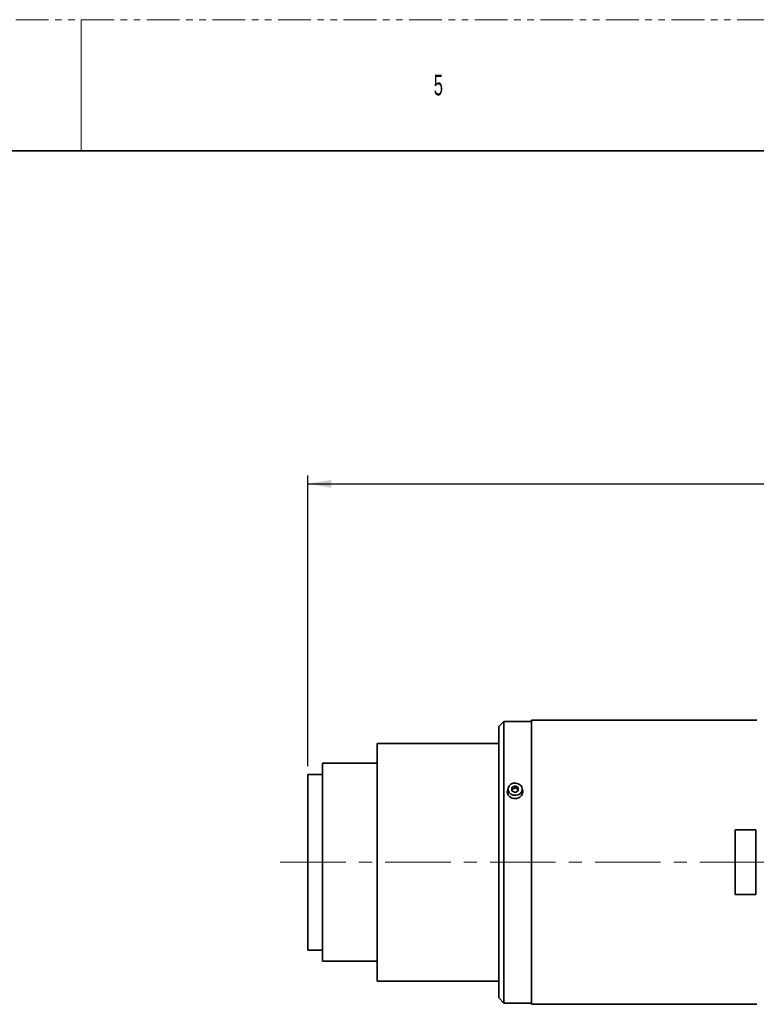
# Model space of a CAD drawing. Header units: millimetres. Extents: x 0 to 1118, y 0 to 864.
# Tile 56 of 96: x 407 to 550, y 673 to 864. Entities that reach past the tile are written whole.
import ezdxf

# ---------------------------------------------------------------- set-up
doc = ezdxf.new("R2010")
doc.units = ezdxf.units.MM
doc.linetypes.add('CENTERX2', pattern=[20.32, 12.7, -2.54, 2.54, -2.54])
doc.linetypes.add('PHANTOM', pattern=[12.7, 6.35, -1.27, 1.27, -1.27, 1.27, -1.27])
doc.layers.add('ALPHAREV', color=7, linetype='Continuous', lineweight=25)
doc.styles.add('SLDTEXTSTYLE0', font='TXT', dxfattribs={"width": 0.605})
doc.styles.add('SLDTEXTSTYLE1', font='TXT', dxfattribs={"width": 0.6})
doc.dimstyles.new('SLDDIMSTYLE0', dxfattribs={"dimtxt": 3.175, "dimasz": 4.572, "dimexe": 0, "dimexo": 0.0625, "dimgap": 0.79375, "dimtad": 0, "dimtih": 1, "dimtoh": 1, "dimdec": 0, "dimlfac": 2, "dimrnd": 1e-09, "dimzin": 12, "dimdsep": 46, "dimtxsty": 'SLDTEXTSTYLE0', "dimsah": 1, "dimcen": 0.09, "dimadec": 0, "dimazin": 3, "dimtfac": 1, "dimtofl": 0, "dimtmove": 0, "dimatfit": 3, "dimfxl": 1, "dimfrac": 2, "dimtolj": 1, "dimtzin": 12, "dimarcsym": 0})

# ---------------------------------------------------------------- blocks, each defined once
blk = doc.blocks.new('_D_1')
at = {"layer": 'ALPHAREV'}
for p, q in [((572.46, 776.23), (571.37, 776.23)), ((571.37, 776.23), (571.37, 771.35)), ((583.37, 776.23), (584.47, 776.23)), ((584.47, 776.23), (584.47, 771.35)), ((462.95, 719.17), (462.95, 775.39)), ((462.95, 773.79), (562.27, 773.79)), ((685.6, 773.79), (586.28, 773.79)), ((685.6, 736.92), (685.6, 775.39)), ((571.37, 771.35), (572.46, 771.35)), ((584.47, 771.35), (583.37, 771.35))]:
    blk.add_line(p, q, dxfattribs=at)
for points in [[(462.95, 773.79), (467.53, 773.03), (467.53, 774.55)], [(685.6, 773.79), (681.03, 774.55), (681.03, 773.03)]]:
    blk.add_solid(points, dxfattribs=at)
at = {"layer": 'ALPHAREV', "char_height": 3.175, "attachment_point": 1, "style": 'SLDTEXTSTYLE0'}
for s, insert in [('17.53', (572.46, 775.45)), ('445', (563, 775.45))]:
    blk.add_mtext(s, dxfattribs=dict(at, insert=insert))

msp = doc.modelspace()

# ---------------------------------------------------------------- linework, layer by layer
at = {"color": 7, "linetype": 'PHANTOM', "lineweight": 18}
msp.add_line((0, 863.6), (1117.6, 863.6), dxfattribs=at)
at = {"color": 7, "linetype": 'Continuous', "lineweight": 18}
msp.add_line((419.1, 863.6), (419.1, 838.2), dxfattribs=at)
at = {"color": 7, "linetype": 'Continuous', "lineweight": 35}
for p, q in [((12.7, 838.2), (1104.9, 838.2)), ((500.93, 727.82), (499.93, 726.82)), ((506.28, 727.82), (500.93, 727.82)), ((500.93, 727.82), (500.93, 700.57)), ((549.9, 728.07), (506.28, 728.07)), ((506.28, 700.57), (506.28, 728.07)), ((499.93, 700.57), (499.93, 726.82)), ((499.93, 723.57), (476.4, 723.57)), ((476.4, 700.57), (476.4, 723.57)), ((476.4, 719.72), (465.8, 719.72)), ((465.8, 700.57), (465.8, 719.72)), ((465.8, 717.57), (462.95, 717.57)), ((462.95, 700.57), (462.95, 717.57)), ((501.73, 714.7), (501.73, 713.95)), ((503.1, 715.32), (502.48, 715.01)), ((502.48, 715.01), (502.48, 714.38)), ((503.1, 714.95), (502.48, 714.63)), ((503.73, 715.01), (503.1, 715.32)), ((503.1, 714.95), (503.1, 715.32)), ((503.73, 714.63), (503.1, 714.95)), ((503.73, 714.38), (503.73, 715.01)), ((504.48, 713.95), (504.48, 714.7)), ((502.48, 714.38), (503.1, 714.07)), ((503.1, 714.07), (503.73, 714.38)), ((545.73, 694.32), (545.73, 706.82)), ((545.73, 706.82), (549.73, 706.82)), ((549.73, 706.82), (549.73, 694.32)), ((462.95, 683.57), (462.95, 700.57)), ((465.8, 681.42), (465.8, 700.57)), ((476.4, 677.57), (476.4, 700.57)), ((499.93, 674.32), (499.93, 700.57)), ((500.93, 700.57), (500.93, 673.32)), ((506.28, 673.07), (506.28, 700.57)), ((549.73, 694.32), (545.73, 694.32)), ((462.95, 683.57), (465.8, 683.57)), ((465.8, 681.42), (476.4, 681.42)), ((476.4, 677.57), (499.93, 677.57)), ((499.93, 674.32), (500.93, 673.32)), ((500.93, 673.32), (506.28, 673.32)), ((506.28, 673.07), (549.9, 673.07))]:
    msp.add_line(p, q, dxfattribs=at)
at = {"color": 7, "linetype": 'Continuous', "lineweight": 35, "flags": 128}
for points in [[(504.48, 714.7), (504.39, 714.27), (504.12, 713.89), (503.72, 713.63), (503.23, 713.51), (502.73, 713.55), (502.27, 713.75), (501.93, 714.07), (501.75, 714.48), (501.75, 714.92), (501.93, 715.32), (502.27, 715.65), (502.73, 715.84), (503.23, 715.88), (503.72, 715.76), (504.12, 715.5), (504.39, 715.13), (504.48, 714.7)], [(501.73, 714.47), (501.63, 714.17), (501.6, 713.95)], [(501.79, 713.58), (501.75, 713.73), (501.73, 713.95)], [(504.48, 713.95), (504.39, 713.52), (504.38, 713.5)], [(504.6, 714.08), (504.58, 714.17), (504.48, 714.47)]]:
    msp.add_lwpolyline(points, dxfattribs=at)
at = {"color": 7, "linetype": 'Continuous', "lineweight": 35}
for points, knots in [([(501.73, 714.68), (501.71, 714.66), (501.61, 714.51), (501.58, 714.18), (501.66, 713.75), (501.92, 713.35), (502.3, 713.05), (502.72, 712.9), (503, 712.88), (503.1, 712.88)], [0, 0, 0, 0, 0.03184, 0.203702, 0.375337, 0.546973, 0.718834, 0.890795, 1, 1, 1, 1]), ([(503.1, 712.88), (503.27, 712.89), (503.61, 712.92), (504.06, 713.15), (504.4, 713.49), (504.59, 713.9), (504.63, 714.33), (504.53, 714.57), (504.48, 714.68)], [0, 0, 0, 0, 0.1718337, 0.3436611, 0.5156522, 0.6877503, 0.8596706, 1, 1, 1, 1])]:
    msp.add_open_spline(points, degree=3, knots=knots, dxfattribs=at)
at = {"layer": 'ALPHAREV', "linetype": 'CENTERX2', "lineweight": 18}
msp.add_line((457.62, 700.57), (691.61, 700.57), dxfattribs=at)

# ---------------------------------------------------------------- texts
at = {"color": 7, "linetype": 'Continuous', "lineweight": 0, "insert": (487.36, 852.93), "char_height": 3.97, "attachment_point": 1, "style": 'SLDTEXTSTYLE1'}
msp.add_mtext('5', dxfattribs=at)

# ---------------------------------------------------------------- dimensions: what is measured, and where the dimension line sits
at = {"layer": 'ALPHAREV'}
dim = msp.add_linear_dim(base=(462.95, 773.79), p1=(685.6, 735.32), p2=(462.95, 717.57), dimstyle='SLDDIMSTYLE0', dxfattribs=at)
dim.commit()
dim.dimension.update_dxf_attribs({"geometry": '_D_1', "text_midpoint": (574.28, 773.79), "dimtype": 160})

doc.saveas('drawing.dxf')
